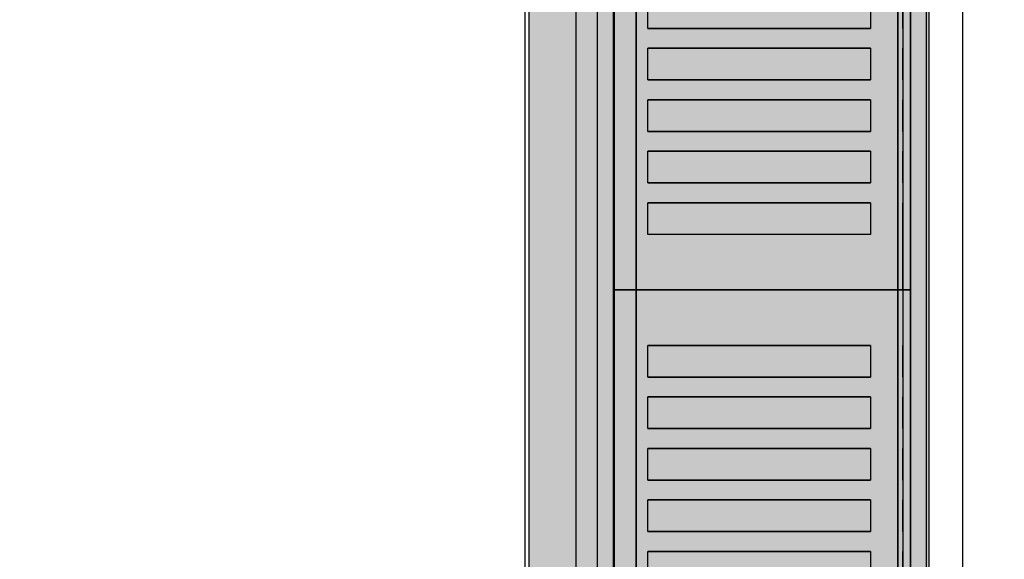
# Model space of a CAD drawing. Header units: millimetres. Extents: x -11575 to 52845, y -36266 to 23021.
# Tile 80 of 184: x 20934 to 21183, y 14549 to 14686. Entities that reach past the tile are written whole.
import ezdxf

# ---------------------------------------------------------------- set-up
doc = ezdxf.new("R2010")
doc.units = ezdxf.units.MM
doc.header["$MEASUREMENT"] = 0
doc.layers.add('GREY SCALE', color=9, linetype='Continuous', true_color=0x808080)
doc.layers.add('GREYSCALE', color=9, linetype='Continuous', lineweight=0, true_color=0x808080)
doc.layers.add('M-MEP-ELLG-TEXT', color=7, linetype='Continuous', lineweight=20)
doc.styles.add('Oswald Light', font='txt')
doc.dimstyles.new('MDS-50', dxfattribs={"dimtxt": 100, "dimasz": 100, "dimexe": 50, "dimexo": 50, "dimgap": 25, "dimtad": 1, "dimdec": 0, "dimtxsty": 'Oswald Light', "dimcen": 0, "dimdle": 1.5875, "dimazin": 0, "dimtfac": 1, "dimtdec": 0, "dimtix": 1, "dimtmove": 0, "dimatfit": 0, "dimfxl": 1, "dimfrac": 2, "dimtolj": 1, "dimarcsym": 0})

# ---------------------------------------------------------------- blocks, each defined once
blk = doc.blocks.new('FLOOR PLAN')
at = {"layer": 'GREYSCALE', "lineweight": -2, "ltscale": 0.25}
h = blk.add_hatch(color=0, dxfattribs=at)
h.dxf.hatch_style = 1
h.paths.add_polyline_path([(21062.97, 12139.25), (21062.97, 12060.09), (21164.25, 12060.09), (21164.25, 18121.51), (21062.97, 18121.51), (21062.97, 12212.62)])
at = {"layer": 'GREYSCALE', "color": 0, "lineweight": -2, "ltscale": 0.25}
for p, q in [((21163.58, 12069.11), (21163.58, 18149.45)), ((21164.25, 12060.09), (21164.25, 18121.51)), ((21061.98, 17995.41), (21061.98, 12069.11)), ((21062.97, 17967.96), (21062.97, 12060.09))]:
    blk.add_line(p, q, dxfattribs=at)
at = {"layer": 'GREYSCALE', "color": 0, "lineweight": -2, "ltscale": 125}
blk.add_line((21172.83, 13284.48), (21172.83, 15278.36), dxfattribs=at)
at = {"layer": 'GREYSCALE', "color": 0, "lineweight": -2}
for p, q in [((21084.4, 14617.16), (21084.4, 15018.13)), ((21159.58, 15018.13), (21159.58, 14617.16)), ((21074.88, 14968.01), (21074.88, 14266.31)), ((21093.1, 14683.32), (21093.1, 14691.34)), ((21149.4, 14691.34), (21149.4, 14683.32)), ((21149.4, 14683.32), (21093.1, 14683.32)), ((21093.1, 14670.29), (21093.1, 14678.3)), ((21093.1, 14678.3), (21149.4, 14678.3)), ((21149.4, 14678.3), (21149.4, 14670.29)), ((21149.4, 14670.29), (21093.1, 14670.29)), ((21093.1, 14657.25), (21093.1, 14665.27)), ((21093.1, 14665.27), (21149.4, 14665.27)), ((21149.4, 14665.27), (21149.4, 14657.25)), ((21149.4, 14657.25), (21093.1, 14657.25)), ((21093.1, 14644.22), (21093.1, 14652.24)), ((21093.1, 14652.24), (21149.4, 14652.24)), ((21149.4, 14652.24), (21149.4, 14644.22)), ((21149.4, 14644.22), (21093.1, 14644.22)), ((21093.1, 14631.19), (21093.1, 14639.21)), ((21093.1, 14639.21), (21149.4, 14639.21)), ((21149.4, 14639.21), (21149.4, 14631.19)), ((21149.4, 14631.19), (21093.1, 14631.19)), ((21159.58, 14617.16), (21084.4, 14617.16)), ((21084.4, 14216.19), (21084.4, 14617.16)), ((21084.4, 14617.16), (21159.58, 14617.16)), ((21159.58, 14617.16), (21159.58, 14216.19)), ((21093.1, 14595.1), (21093.1, 14603.12)), ((21093.1, 14603.12), (21149.4, 14603.12)), ((21149.4, 14603.12), (21149.4, 14595.1)), ((21149.4, 14595.1), (21093.1, 14595.1)), ((21093.1, 14582.07), (21093.1, 14590.09)), ((21093.1, 14590.09), (21149.4, 14590.09)), ((21149.4, 14590.09), (21149.4, 14582.07)), ((21149.4, 14582.07), (21093.1, 14582.07)), ((21093.1, 14569.04), (21093.1, 14577.06)), ((21093.1, 14577.06), (21149.4, 14577.06)), ((21149.4, 14577.06), (21149.4, 14569.04)), ((21149.4, 14569.04), (21093.1, 14569.04)), ((21093.1, 14556.01), (21093.1, 14564.03)), ((21093.1, 14564.03), (21149.4, 14564.03)), ((21149.4, 14564.03), (21149.4, 14556.01)), ((21149.4, 14556.01), (21093.1, 14556.01)), ((21093.1, 14542.98), (21093.1, 14551)), ((21093.1, 14551), (21149.4, 14551)), ((21149.4, 14551), (21149.4, 14542.98))]:
    blk.add_line(p, q, dxfattribs=at)
at = {"layer": 'GREYSCALE', "color": 0, "lineweight": -2, "extrusion": (-1.83697e-16, -1, 0)}
for p, q in [((21090.02, 14617.16, 917.22), (21156.39, 14617.16, 917.22)), ((21159.58, 14617.16, 919.24), (21159.58, 14617.16, 958.32))]:
    blk.add_line(p, q, dxfattribs=at)
at = {"layer": 'GREYSCALE', "color": 0, "lineweight": -2, "extrusion": (1.83697e-16, 1, 0)}
for p, q in [((21090.02, 14617.16, 917.22), (21156.39, 14617.16, 917.22)), ((21159.58, 14617.16, 919.24), (21159.58, 14617.16, 958.32))]:
    blk.add_line(p, q, dxfattribs=at)
at = {"layer": 'GREYSCALE', "color": 0, "lineweight": -2, "extrusion": (-1.83697e-16, -1, 3.36246e-32)}
blk.add_arc((21085.88, 919.52, -14617.16), 1.48, 147.1493, 235.7803, dxfattribs=at)
at = {"layer": 'GREYSCALE', "color": 0, "lineweight": -2, "extrusion": (1.83697e-16, 1, -3.36246e-32)}
blk.add_arc((-21085.88, 919.52, 14617.16), 1.48, 304.2197, 32.8507, dxfattribs=at)
at = {"layer": 'GREYSCALE', "color": 0, "lineweight": -2, "extrusion": (-1.83697e-16, -1, -1.39198e-32)}
blk.add_arc((21156.7, 875.42, -14617.16), 84.91, 89.3939, 148.0738, dxfattribs=at)
at = {"layer": 'GREYSCALE', "color": 0, "lineweight": -2, "extrusion": (1.83697e-16, 1, 1.39198e-32)}
blk.add_arc((-21156.7, 875.42, 14617.16), 84.91, 31.9262, 90.6061, dxfattribs=at)
at = {"layer": 'GREYSCALE', "color": 0, "lineweight": -2, "extrusion": (-1.83697e-16, -1, 2.18971e-32)}
blk.add_arc((21090.02, 929.18, -14617.16), 11.97, 245.4671, 270, dxfattribs=at)
at = {"layer": 'GREYSCALE', "color": 0, "lineweight": -2, "extrusion": (1.83697e-16, 1, -2.18971e-32)}
blk.add_arc((-21090.02, 929.18, 14617.16), 11.97, 270, 294.5329, dxfattribs=at)
at = {"layer": 'GREYSCALE', "color": 0, "lineweight": -2, "extrusion": (-1.83697e-16, -1, -4.23243e-32)}
blk.add_arc((21156.85, 921.22, -14617.16), 4.03, 263.4677, 301.7626, dxfattribs=at)
at = {"layer": 'GREYSCALE', "color": 0, "lineweight": -2, "extrusion": (1.83697e-16, 1, 4.23243e-32)}
blk.add_arc((-21156.85, 921.22, 14617.16), 4.03, 238.2374, 276.5323, dxfattribs=at)
at = {"layer": 'GREYSCALE', "color": 0, "lineweight": -2, "extrusion": (-1.83697e-16, -1, 4.87596e-32)}
blk.add_arc((21157.58, 958.32, -14617.16), 2, 359.9661, 89.4429, dxfattribs=at)
at = {"layer": 'GREYSCALE', "color": 0, "lineweight": -2, "extrusion": (1.83697e-16, 1, -4.87596e-32)}
blk.add_arc((-21157.58, 958.32, 14617.16), 2, 90.5571, 180.0339, dxfattribs=at)
at = {"layer": 'GREYSCALE', "color": 0, "lineweight": -2, "extrusion": (-1.83697e-16, -1, -3.65705e-32)}
blk.add_arc((21157.58, 919.24, -14617.16), 2, 313.9661, 359.965, dxfattribs=at)
at = {"layer": 'GREYSCALE', "color": 0, "lineweight": -2, "extrusion": (1.83697e-16, 1, 3.65705e-32)}
blk.add_arc((-21157.58, 919.24, 14617.16), 2, 180.035, 226.0339, dxfattribs=at)
at = {"layer": 'GREYSCALE', "color": 0, "lineweight": -2, "ltscale": 0.25, "invisible_edges": 5}
blk.add_3dface([(21080.39, 15018.13, 902.18), (21074.88, 14968.01, 902.18), (21074.88, 14266.31, 902.18), (21080.39, 14216.19, 902.18)], dxfattribs=at)
at = {"layer": 'GREYSCALE', "color": 0, "lineweight": -2}
for points, invisible_edges in [([(21084.64, 15018.13, 920.32), (21084.43, 15018.13, 919.79), (21084.43, 14617.16, 919.79), (21084.64, 14617.16, 920.32)], 2), ([(21084.43, 15018.13, 919.79), (21084.43, 15018.13, 919.23), (21084.43, 14617.16, 919.23), (21084.43, 14617.16, 919.79)], 10), ([(21084.43, 15018.13, 919.23), (21084.65, 15018.13, 918.7), (21084.65, 14617.16, 918.7), (21084.43, 14617.16, 919.23)], 10), ([(21084.64, 15018.13, 920.32), (21088.62, 15018.13, 926.29), (21088.62, 14617.16, 926.29), (21084.64, 14617.16, 920.32)], 2), ([(21084.65, 15018.13, 918.7), (21085.05, 15018.13, 918.3), (21085.05, 14617.16, 918.3), (21084.65, 14617.16, 918.7)], 10), ([(21085.05, 15018.13, 918.3), (21086.28, 15018.13, 917.82), (21086.28, 14617.16, 917.82), (21085.05, 14617.16, 918.3)], 10), ([(21086.28, 15018.13, 917.82), (21087.55, 15018.13, 917.47), (21087.55, 14617.16, 917.47), (21086.28, 14617.16, 917.82)], 10), ([(21087.55, 15018.13, 917.47), (21088.86, 15018.13, 917.27), (21088.86, 14617.16, 917.27), (21087.55, 14617.16, 917.47)], 10), ([(21088.86, 15018.13, 917.27), (21090.18, 15018.13, 917.22), (21090.18, 14617.16, 917.22), (21088.86, 14617.16, 917.27)], 8), ([(21156.39, 15018.13, 917.22), (21157.07, 15018.13, 917.2), (21157.07, 14617.16, 917.2), (21156.39, 14617.16, 917.22)], 2), ([(21157.07, 15018.13, 917.2), (21157.73, 15018.13, 917.29), (21157.73, 14617.16, 917.29), (21157.07, 14617.16, 917.2)], 10), ([(21158.36, 15018.13, 960.16), (21157.6, 15018.13, 960.32), (21157.6, 14617.16, 960.32), (21158.36, 14617.16, 960.16)], 8), ([(21157.73, 15018.13, 917.29), (21158.37, 15018.13, 917.49), (21158.37, 14617.16, 917.49), (21157.73, 14617.16, 917.29)], 10), ([(21159, 15018.13, 959.73), (21158.36, 15018.13, 960.16), (21158.36, 14617.16, 960.16), (21159, 14617.16, 959.73)], 10), ([(21158.37, 15018.13, 917.49), (21158.97, 15018.13, 917.79), (21158.97, 14617.16, 917.79), (21158.37, 14617.16, 917.49)], 10), ([(21158.97, 15018.13, 917.79), (21159.23, 15018.13, 918.1), (21159.23, 14617.16, 918.1), (21158.97, 14617.16, 917.79)], 10), ([(21159.43, 15018.13, 959.08), (21159, 15018.13, 959.73), (21159, 14617.16, 959.73), (21159.43, 14617.16, 959.08)], 10), ([(21159.23, 15018.13, 918.1), (21159.42, 15018.13, 918.45), (21159.42, 14617.16, 918.45), (21159.23, 14617.16, 918.1)], 10), ([(21159.42, 15018.13, 918.45), (21159.54, 15018.13, 918.84), (21159.54, 14617.16, 918.84), (21159.42, 14617.16, 918.45)], 10), ([(21159.58, 15018.13, 958.32), (21159.43, 15018.13, 959.08), (21159.43, 14617.16, 959.08), (21159.58, 14617.16, 958.32)], 2), ([(21159.54, 15018.13, 918.84), (21159.58, 15018.13, 919.24), (21159.58, 14617.16, 919.24), (21159.54, 14617.16, 918.84)], 8), ([(21088.62, 14691.34, 926.29), (21088.62, 14683.32, 926.29), (21093.1, 14683.32, 931.88), (21093.1, 14691.34, 931.88)], 11), ([(21149.4, 14691.34, 960.08), (21149.4, 14683.32, 960.08), (21157.6, 14683.32, 960.32), (21157.6, 14691.34, 960.32)], 10), ([(21093.1, 14683.32, 931.88), (21098.05, 14683.32, 937.08), (21098.05, 14678.3, 937.08), (21093.1, 14678.3, 931.88)], 10), ([(21098.05, 14683.32, 937.08), (21103.43, 14683.32, 941.82), (21103.43, 14678.3, 941.82), (21098.05, 14678.3, 937.08)], 10), ([(21103.43, 14683.32, 941.82), (21109.2, 14683.32, 946.09), (21109.2, 14678.3, 946.09), (21103.43, 14678.3, 941.82)], 10), ([(21109.2, 14683.32, 946.09), (21115.31, 14683.32, 949.84), (21115.31, 14678.3, 949.84), (21109.2, 14678.3, 946.09)], 10), ([(21115.31, 14683.32, 949.84), (21121.72, 14683.32, 953.05), (21121.72, 14678.3, 953.05), (21115.31, 14678.3, 949.84)], 10), ([(21121.72, 14683.32, 953.05), (21128.39, 14683.32, 955.7), (21128.39, 14678.3, 955.7), (21121.72, 14678.3, 953.05)], 10), ([(21128.39, 14683.32, 955.7), (21135.25, 14683.32, 957.76), (21135.25, 14678.3, 957.76), (21128.39, 14678.3, 955.7)], 10), ([(21135.25, 14683.32, 957.76), (21142.28, 14683.32, 959.23), (21142.28, 14678.3, 959.23), (21135.25, 14678.3, 957.76)], 10), ([(21142.28, 14683.32, 959.23), (21149.4, 14683.32, 960.08), (21149.4, 14678.3, 960.08), (21142.28, 14678.3, 959.23)], 10), ([(21157.6, 14683.32, 960.32), (21157.6, 14678.3, 960.32), (21149.4, 14678.3, 960.08), (21149.4, 14683.32, 960.08)], 14), ([(21088.62, 14678.3, 926.29), (21088.62, 14670.29, 926.29), (21093.1, 14670.29, 931.88), (21093.1, 14678.3, 931.88)], 11), ([(21149.4, 14678.3, 960.08), (21149.4, 14670.29, 960.08), (21157.6, 14670.29, 960.32), (21157.6, 14678.3, 960.32)], 10), ([(21093.1, 14670.29, 931.88), (21098.05, 14670.29, 937.08), (21098.05, 14665.27, 937.08), (21093.1, 14665.27, 931.88)], 10), ([(21098.05, 14670.29, 937.08), (21103.43, 14670.29, 941.82), (21103.43, 14665.27, 941.82), (21098.05, 14665.27, 937.08)], 10), ([(21103.43, 14670.29, 941.82), (21109.2, 14670.29, 946.09), (21109.2, 14665.27, 946.09), (21103.43, 14665.27, 941.82)], 10), ([(21109.2, 14670.29, 946.09), (21115.31, 14670.29, 949.84), (21115.31, 14665.27, 949.84), (21109.2, 14665.27, 946.09)], 10), ([(21115.31, 14670.29, 949.84), (21121.72, 14670.29, 953.05), (21121.72, 14665.27, 953.05), (21115.31, 14665.27, 949.84)], 10), ([(21121.72, 14670.29, 953.05), (21128.39, 14670.29, 955.7), (21128.39, 14665.27, 955.7), (21121.72, 14665.27, 953.05)], 10), ([(21128.39, 14670.29, 955.7), (21135.25, 14670.29, 957.76), (21135.25, 14665.27, 957.76), (21128.39, 14665.27, 955.7)], 10), ([(21135.25, 14670.29, 957.76), (21142.28, 14670.29, 959.23), (21142.28, 14665.27, 959.23), (21135.25, 14665.27, 957.76)], 10), ([(21142.28, 14670.29, 959.23), (21149.4, 14670.29, 960.08), (21149.4, 14665.27, 960.08), (21142.28, 14665.27, 959.23)], 10), ([(21157.6, 14670.29, 960.32), (21157.6, 14665.27, 960.32), (21149.4, 14665.27, 960.08), (21149.4, 14670.29, 960.08)], 14), ([(21088.62, 14665.27, 926.29), (21088.62, 14657.25, 926.29), (21093.1, 14657.25, 931.88), (21093.1, 14665.27, 931.88)], 11), ([(21149.4, 14665.27, 960.08), (21149.4, 14657.25, 960.08), (21157.6, 14657.25, 960.32), (21157.6, 14665.27, 960.32)], 10), ([(21093.1, 14657.25, 931.88), (21098.05, 14657.25, 937.08), (21098.05, 14652.24, 937.08), (21093.1, 14652.24, 931.88)], 10), ([(21098.05, 14657.25, 937.08), (21103.43, 14657.25, 941.82), (21103.43, 14652.24, 941.82), (21098.05, 14652.24, 937.08)], 10), ([(21103.43, 14657.25, 941.82), (21109.2, 14657.25, 946.09), (21109.2, 14652.24, 946.09), (21103.43, 14652.24, 941.82)], 10), ([(21109.2, 14657.25, 946.09), (21115.31, 14657.25, 949.84), (21115.31, 14652.24, 949.84), (21109.2, 14652.24, 946.09)], 10), ([(21115.31, 14657.25, 949.84), (21121.72, 14657.25, 953.05), (21121.72, 14652.24, 953.05), (21115.31, 14652.24, 949.84)], 10), ([(21121.72, 14657.25, 953.05), (21128.39, 14657.25, 955.7), (21128.39, 14652.24, 955.7), (21121.72, 14652.24, 953.05)], 10), ([(21128.39, 14657.25, 955.7), (21135.25, 14657.25, 957.76), (21135.25, 14652.24, 957.76), (21128.39, 14652.24, 955.7)], 10), ([(21135.25, 14657.25, 957.76), (21142.28, 14657.25, 959.23), (21142.28, 14652.24, 959.23), (21135.25, 14652.24, 957.76)], 10), ([(21142.28, 14657.25, 959.23), (21149.4, 14657.25, 960.08), (21149.4, 14652.24, 960.08), (21142.28, 14652.24, 959.23)], 10), ([(21157.6, 14657.25, 960.32), (21157.6, 14652.24, 960.32), (21149.4, 14652.24, 960.08), (21149.4, 14657.25, 960.08)], 14), ([(21088.62, 14652.24, 926.29), (21088.62, 14644.22, 926.29), (21093.1, 14644.22, 931.88), (21093.1, 14652.24, 931.88)], 11), ([(21149.4, 14652.24, 960.08), (21149.4, 14644.22, 960.08), (21157.6, 14644.22, 960.32), (21157.6, 14652.24, 960.32)], 10), ([(21093.1, 14644.22, 931.88), (21098.05, 14644.22, 937.08), (21098.05, 14639.21, 937.08), (21093.1, 14639.21, 931.88)], 10), ([(21098.05, 14644.22, 937.08), (21103.43, 14644.22, 941.82), (21103.43, 14639.21, 941.82), (21098.05, 14639.21, 937.08)], 10), ([(21103.43, 14644.22, 941.82), (21109.2, 14644.22, 946.09), (21109.2, 14639.21, 946.09), (21103.43, 14639.21, 941.82)], 10), ([(21109.2, 14644.22, 946.09), (21115.31, 14644.22, 949.84), (21115.31, 14639.21, 949.84), (21109.2, 14639.21, 946.09)], 10), ([(21115.31, 14644.22, 949.84), (21121.72, 14644.22, 953.05), (21121.72, 14639.21, 953.05), (21115.31, 14639.21, 949.84)], 10), ([(21121.72, 14644.22, 953.05), (21128.39, 14644.22, 955.7), (21128.39, 14639.21, 955.7), (21121.72, 14639.21, 953.05)], 10), ([(21128.39, 14644.22, 955.7), (21135.25, 14644.22, 957.76), (21135.25, 14639.21, 957.76), (21128.39, 14639.21, 955.7)], 10), ([(21135.25, 14644.22, 957.76), (21142.28, 14644.22, 959.23), (21142.28, 14639.21, 959.23), (21135.25, 14639.21, 957.76)], 10), ([(21142.28, 14644.22, 959.23), (21149.4, 14644.22, 960.08), (21149.4, 14639.21, 960.08), (21142.28, 14639.21, 959.23)], 10), ([(21157.6, 14644.22, 960.32), (21157.6, 14639.21, 960.32), (21149.4, 14639.21, 960.08), (21149.4, 14644.22, 960.08)], 14), ([(21088.62, 14639.21, 926.29), (21088.62, 14631.19, 926.29), (21093.1, 14631.19, 931.88), (21093.1, 14639.21, 931.88)], 11), ([(21149.4, 14639.21, 960.08), (21149.4, 14631.19, 960.08), (21157.6, 14631.19, 960.32), (21157.6, 14639.21, 960.32)], 10), ([(21088.62, 14617.16, 926.29), (21093.1, 14617.16, 931.88), (21093.1, 14631.19, 931.88), (21088.62, 14631.19, 926.29)], 14), ([(21093.1, 14617.16, 931.88), (21098.05, 14617.16, 937.08), (21098.05, 14631.19, 937.08), (21093.1, 14631.19, 931.88)], 10), ([(21098.05, 14617.16, 937.08), (21103.43, 14617.16, 941.82), (21103.43, 14631.19, 941.82), (21098.05, 14631.19, 937.08)], 10), ([(21103.43, 14617.16, 941.82), (21109.2, 14617.16, 946.09), (21109.2, 14631.19, 946.09), (21103.43, 14631.19, 941.82)], 10), ([(21109.2, 14617.16, 946.09), (21115.31, 14617.16, 949.84), (21115.31, 14631.19, 949.84), (21109.2, 14631.19, 946.09)], 10), ([(21115.31, 14617.16, 949.84), (21121.72, 14617.16, 953.05), (21121.72, 14631.19, 953.05), (21115.31, 14631.19, 949.84)], 10), ([(21121.72, 14617.16, 953.05), (21128.39, 14617.16, 955.7), (21128.39, 14631.19, 955.7), (21121.72, 14631.19, 953.05)], 10), ([(21128.39, 14617.16, 955.7), (21135.25, 14617.16, 957.76), (21135.25, 14631.19, 957.76), (21128.39, 14631.19, 955.7)], 10), ([(21135.25, 14617.16, 957.76), (21142.28, 14617.16, 959.23), (21142.28, 14631.19, 959.23), (21135.25, 14631.19, 957.76)], 10), ([(21142.28, 14617.16, 959.23), (21149.4, 14617.16, 960.08), (21149.4, 14631.19, 960.08), (21142.28, 14631.19, 959.23)], 10), ([(21149.4, 14617.16, 960.08), (21157.6, 14617.16, 960.32), (21157.6, 14631.19, 960.32), (21149.4, 14631.19, 960.08)], 12), ([(21084.64, 14617.16, 920.32), (21084.43, 14617.16, 919.79), (21084.43, 14216.19, 919.79), (21084.64, 14216.19, 920.32)], 2), ([(21084.43, 14617.16, 919.79), (21084.43, 14617.16, 919.23), (21084.43, 14216.19, 919.23), (21084.43, 14216.19, 919.79)], 10), ([(21084.43, 14617.16, 919.23), (21084.65, 14617.16, 918.7), (21084.65, 14216.19, 918.7), (21084.43, 14216.19, 919.23)], 10), ([(21084.64, 14617.16, 920.32), (21088.62, 14617.16, 926.29), (21088.62, 14216.19, 926.29), (21084.64, 14216.19, 920.32)], 2), ([(21084.65, 14617.16, 918.7), (21085.05, 14617.16, 918.3), (21085.05, 14216.19, 918.3), (21084.65, 14216.19, 918.7)], 10), ([(21085.05, 14617.16, 918.3), (21086.28, 14617.16, 917.82), (21086.28, 14216.19, 917.82), (21085.05, 14216.19, 918.3)], 10), ([(21086.28, 14617.16, 917.82), (21087.55, 14617.16, 917.47), (21087.55, 14216.19, 917.47), (21086.28, 14216.19, 917.82)], 10), ([(21087.55, 14617.16, 917.47), (21088.86, 14617.16, 917.27), (21088.86, 14216.19, 917.27), (21087.55, 14216.19, 917.47)], 10), ([(21088.62, 14617.16, 926.29), (21093.1, 14617.16, 931.88), (21093.1, 14603.12, 931.88), (21088.62, 14603.12, 926.29)], 14), ([(21088.86, 14617.16, 917.27), (21090.18, 14617.16, 917.22), (21090.18, 14216.19, 917.22), (21088.86, 14216.19, 917.27)], 8), ([(21093.1, 14617.16, 931.88), (21098.05, 14617.16, 937.08), (21098.05, 14603.12, 937.08), (21093.1, 14603.12, 931.88)], 10), ([(21098.05, 14617.16, 937.08), (21103.43, 14617.16, 941.82), (21103.43, 14603.12, 941.82), (21098.05, 14603.12, 937.08)], 10), ([(21103.43, 14617.16, 941.82), (21109.2, 14617.16, 946.09), (21109.2, 14603.12, 946.09), (21103.43, 14603.12, 941.82)], 10), ([(21109.2, 14617.16, 946.09), (21115.31, 14617.16, 949.84), (21115.31, 14603.12, 949.84), (21109.2, 14603.12, 946.09)], 10), ([(21115.31, 14617.16, 949.84), (21121.72, 14617.16, 953.05), (21121.72, 14603.12, 953.05), (21115.31, 14603.12, 949.84)], 10), ([(21121.72, 14617.16, 953.05), (21128.39, 14617.16, 955.7), (21128.39, 14603.12, 955.7), (21121.72, 14603.12, 953.05)], 10), ([(21128.39, 14617.16, 955.7), (21135.25, 14617.16, 957.76), (21135.25, 14603.12, 957.76), (21128.39, 14603.12, 955.7)], 10), ([(21135.25, 14617.16, 957.76), (21142.28, 14617.16, 959.23), (21142.28, 14603.12, 959.23), (21135.25, 14603.12, 957.76)], 10), ([(21142.28, 14617.16, 959.23), (21149.4, 14617.16, 960.08), (21149.4, 14603.12, 960.08), (21142.28, 14603.12, 959.23)], 10), ([(21149.4, 14617.16, 960.08), (21157.6, 14617.16, 960.32), (21157.6, 14603.12, 960.32), (21149.4, 14603.12, 960.08)], 12), ([(21156.39, 14617.16, 917.22), (21157.07, 14617.16, 917.2), (21157.07, 14216.19, 917.2), (21156.39, 14216.19, 917.22)], 2), ([(21157.07, 14617.16, 917.2), (21157.73, 14617.16, 917.29), (21157.73, 14216.19, 917.29), (21157.07, 14216.19, 917.2)], 10), ([(21158.36, 14617.16, 960.16), (21157.6, 14617.16, 960.32), (21157.6, 14216.19, 960.32), (21158.36, 14216.19, 960.16)], 8), ([(21157.73, 14617.16, 917.29), (21158.37, 14617.16, 917.49), (21158.37, 14216.19, 917.49), (21157.73, 14216.19, 917.29)], 10), ([(21159, 14617.16, 959.73), (21158.36, 14617.16, 960.16), (21158.36, 14216.19, 960.16), (21159, 14216.19, 959.73)], 10), ([(21158.37, 14617.16, 917.49), (21158.97, 14617.16, 917.79), (21158.97, 14216.19, 917.79), (21158.37, 14216.19, 917.49)], 10), ([(21158.97, 14617.16, 917.79), (21159.23, 14617.16, 918.1), (21159.23, 14216.19, 918.1), (21158.97, 14216.19, 917.79)], 10), ([(21159.43, 14617.16, 959.08), (21159, 14617.16, 959.73), (21159, 14216.19, 959.73), (21159.43, 14216.19, 959.08)], 10), ([(21159.23, 14617.16, 918.1), (21159.42, 14617.16, 918.45), (21159.42, 14216.19, 918.45), (21159.23, 14216.19, 918.1)], 10), ([(21159.42, 14617.16, 918.45), (21159.54, 14617.16, 918.84), (21159.54, 14216.19, 918.84), (21159.42, 14216.19, 918.45)], 10), ([(21159.58, 14617.16, 958.32), (21159.43, 14617.16, 959.08), (21159.43, 14216.19, 959.08), (21159.58, 14216.19, 958.32)], 2), ([(21159.54, 14617.16, 918.84), (21159.58, 14617.16, 919.24), (21159.58, 14216.19, 919.24), (21159.54, 14216.19, 918.84)], 8), ([(21088.62, 14603.12, 926.29), (21088.62, 14595.1, 926.29), (21093.1, 14595.1, 931.88), (21093.1, 14603.12, 931.88)], 11), ([(21149.4, 14603.12, 960.08), (21149.4, 14595.1, 960.08), (21157.6, 14595.1, 960.32), (21157.6, 14603.12, 960.32)], 10), ([(21093.1, 14595.1, 931.88), (21098.05, 14595.1, 937.08), (21098.05, 14590.09, 937.08), (21093.1, 14590.09, 931.88)], 10), ([(21098.05, 14595.1, 937.08), (21103.43, 14595.1, 941.82), (21103.43, 14590.09, 941.82), (21098.05, 14590.09, 937.08)], 10), ([(21103.43, 14595.1, 941.82), (21109.2, 14595.1, 946.09), (21109.2, 14590.09, 946.09), (21103.43, 14590.09, 941.82)], 10), ([(21109.2, 14595.1, 946.09), (21115.31, 14595.1, 949.84), (21115.31, 14590.09, 949.84), (21109.2, 14590.09, 946.09)], 10), ([(21115.31, 14595.1, 949.84), (21121.72, 14595.1, 953.05), (21121.72, 14590.09, 953.05), (21115.31, 14590.09, 949.84)], 10), ([(21121.72, 14595.1, 953.05), (21128.39, 14595.1, 955.7), (21128.39, 14590.09, 955.7), (21121.72, 14590.09, 953.05)], 10), ([(21128.39, 14595.1, 955.7), (21135.25, 14595.1, 957.76), (21135.25, 14590.09, 957.76), (21128.39, 14590.09, 955.7)], 10), ([(21135.25, 14595.1, 957.76), (21142.28, 14595.1, 959.23), (21142.28, 14590.09, 959.23), (21135.25, 14590.09, 957.76)], 10), ([(21142.28, 14595.1, 959.23), (21149.4, 14595.1, 960.08), (21149.4, 14590.09, 960.08), (21142.28, 14590.09, 959.23)], 10), ([(21157.6, 14595.1, 960.32), (21157.6, 14590.09, 960.32), (21149.4, 14590.09, 960.08), (21149.4, 14595.1, 960.08)], 14), ([(21088.62, 14590.09, 926.29), (21088.62, 14582.07, 926.29), (21093.1, 14582.07, 931.88), (21093.1, 14590.09, 931.88)], 11), ([(21149.4, 14590.09, 960.08), (21149.4, 14582.07, 960.08), (21157.6, 14582.07, 960.32), (21157.6, 14590.09, 960.32)], 10), ([(21093.1, 14582.07, 931.88), (21098.05, 14582.07, 937.08), (21098.05, 14577.06, 937.08), (21093.1, 14577.06, 931.88)], 10), ([(21098.05, 14582.07, 937.08), (21103.43, 14582.07, 941.82), (21103.43, 14577.06, 941.82), (21098.05, 14577.06, 937.08)], 10), ([(21103.43, 14582.07, 941.82), (21109.2, 14582.07, 946.09), (21109.2, 14577.06, 946.09), (21103.43, 14577.06, 941.82)], 10), ([(21109.2, 14582.07, 946.09), (21115.31, 14582.07, 949.84), (21115.31, 14577.06, 949.84), (21109.2, 14577.06, 946.09)], 10), ([(21115.31, 14582.07, 949.84), (21121.72, 14582.07, 953.05), (21121.72, 14577.06, 953.05), (21115.31, 14577.06, 949.84)], 10), ([(21121.72, 14582.07, 953.05), (21128.39, 14582.07, 955.7), (21128.39, 14577.06, 955.7), (21121.72, 14577.06, 953.05)], 10), ([(21128.39, 14582.07, 955.7), (21135.25, 14582.07, 957.76), (21135.25, 14577.06, 957.76), (21128.39, 14577.06, 955.7)], 10), ([(21135.25, 14582.07, 957.76), (21142.28, 14582.07, 959.23), (21142.28, 14577.06, 959.23), (21135.25, 14577.06, 957.76)], 10), ([(21142.28, 14582.07, 959.23), (21149.4, 14582.07, 960.08), (21149.4, 14577.06, 960.08), (21142.28, 14577.06, 959.23)], 10), ([(21157.6, 14582.07, 960.32), (21157.6, 14577.06, 960.32), (21149.4, 14577.06, 960.08), (21149.4, 14582.07, 960.08)], 14), ([(21088.62, 14577.06, 926.29), (21088.62, 14569.04, 926.29), (21093.1, 14569.04, 931.88), (21093.1, 14577.06, 931.88)], 11), ([(21149.4, 14577.06, 960.08), (21149.4, 14569.04, 960.08), (21157.6, 14569.04, 960.32), (21157.6, 14577.06, 960.32)], 10), ([(21093.1, 14569.04, 931.88), (21098.05, 14569.04, 937.08), (21098.05, 14564.03, 937.08), (21093.1, 14564.03, 931.88)], 10), ([(21098.05, 14569.04, 937.08), (21103.43, 14569.04, 941.82), (21103.43, 14564.03, 941.82), (21098.05, 14564.03, 937.08)], 10), ([(21103.43, 14569.04, 941.82), (21109.2, 14569.04, 946.09), (21109.2, 14564.03, 946.09), (21103.43, 14564.03, 941.82)], 10), ([(21109.2, 14569.04, 946.09), (21115.31, 14569.04, 949.84), (21115.31, 14564.03, 949.84), (21109.2, 14564.03, 946.09)], 10), ([(21115.31, 14569.04, 949.84), (21121.72, 14569.04, 953.05), (21121.72, 14564.03, 953.05), (21115.31, 14564.03, 949.84)], 10), ([(21121.72, 14569.04, 953.05), (21128.39, 14569.04, 955.7), (21128.39, 14564.03, 955.7), (21121.72, 14564.03, 953.05)], 10), ([(21128.39, 14569.04, 955.7), (21135.25, 14569.04, 957.76), (21135.25, 14564.03, 957.76), (21128.39, 14564.03, 955.7)], 10), ([(21135.25, 14569.04, 957.76), (21142.28, 14569.04, 959.23), (21142.28, 14564.03, 959.23), (21135.25, 14564.03, 957.76)], 10), ([(21142.28, 14569.04, 959.23), (21149.4, 14569.04, 960.08), (21149.4, 14564.03, 960.08), (21142.28, 14564.03, 959.23)], 10), ([(21157.6, 14569.04, 960.32), (21157.6, 14564.03, 960.32), (21149.4, 14564.03, 960.08), (21149.4, 14569.04, 960.08)], 14), ([(21088.62, 14564.03, 926.29), (21088.62, 14556.01, 926.29), (21093.1, 14556.01, 931.88), (21093.1, 14564.03, 931.88)], 11), ([(21149.4, 14564.03, 960.08), (21149.4, 14556.01, 960.08), (21157.6, 14556.01, 960.32), (21157.6, 14564.03, 960.32)], 10), ([(21093.1, 14556.01, 931.88), (21098.05, 14556.01, 937.08), (21098.05, 14551, 937.08), (21093.1, 14551, 931.88)], 10), ([(21098.05, 14556.01, 937.08), (21103.43, 14556.01, 941.82), (21103.43, 14551, 941.82), (21098.05, 14551, 937.08)], 10), ([(21103.43, 14556.01, 941.82), (21109.2, 14556.01, 946.09), (21109.2, 14551, 946.09), (21103.43, 14551, 941.82)], 10), ([(21109.2, 14556.01, 946.09), (21115.31, 14556.01, 949.84), (21115.31, 14551, 949.84), (21109.2, 14551, 946.09)], 10), ([(21115.31, 14556.01, 949.84), (21121.72, 14556.01, 953.05), (21121.72, 14551, 953.05), (21115.31, 14551, 949.84)], 10), ([(21121.72, 14556.01, 953.05), (21128.39, 14556.01, 955.7), (21128.39, 14551, 955.7), (21121.72, 14551, 953.05)], 10), ([(21128.39, 14556.01, 955.7), (21135.25, 14556.01, 957.76), (21135.25, 14551, 957.76), (21128.39, 14551, 955.7)], 10), ([(21135.25, 14556.01, 957.76), (21142.28, 14556.01, 959.23), (21142.28, 14551, 959.23), (21135.25, 14551, 957.76)], 10), ([(21142.28, 14556.01, 959.23), (21149.4, 14556.01, 960.08), (21149.4, 14551, 960.08), (21142.28, 14551, 959.23)], 10), ([(21157.6, 14556.01, 960.32), (21157.6, 14551, 960.32), (21149.4, 14551, 960.08), (21149.4, 14556.01, 960.08)], 14), ([(21088.62, 14551, 926.29), (21088.62, 14542.98, 926.29), (21093.1, 14542.98, 931.88), (21093.1, 14551, 931.88)], 11), ([(21149.4, 14551, 960.08), (21149.4, 14542.98, 960.08), (21157.6, 14542.98, 960.32), (21157.6, 14551, 960.32)], 10)]:
    blk.add_3dface(points, dxfattribs=dict(at, invisible_edges=invisible_edges))
for points in [[(21090.18, 15018.13, 917.22), (21156.39, 15018.13, 917.22), (21156.39, 14617.16, 917.22), (21090.18, 14617.16, 917.22)], [(21159.58, 15018.13, 919.24), (21159.58, 15018.13, 958.32), (21159.58, 14617.16, 958.32), (21159.58, 14617.16, 919.24)], [(21074.88, 14968.01, 902.18), (21074.88, 14266.31, 902.18), (20504.5, 14266.31, 902.18), (20504.5, 14968.01, 902.18)], [(21090.18, 14617.16, 917.22), (21156.39, 14617.16, 917.22), (21156.39, 14216.19, 917.22), (21090.18, 14216.19, 917.22)], [(21159.58, 14617.16, 919.24), (21159.58, 14617.16, 958.32), (21159.58, 14216.19, 958.32), (21159.58, 14216.19, 919.24)]]:
    blk.add_3dface(points, dxfattribs=at)

msp = doc.modelspace()

# ---------------------------------------------------------------- block references
at = {"layer": 'GREY SCALE'}
msp.add_blockref('FLOOR PLAN', (0, 0), dxfattribs=at)

# ---------------------------------------------------------------- leaders
at = {"layer": 'M-MEP-ELLG-TEXT'}
for points in [[(19887.51, 12193.85), (23263, 12193.85), (23263, 22628.45), (21872.84, 22628.45)], [(21061.98, 12506.96), (23153.5, 12506.96), (23153.5, 21924.64), (21872.77, 21924.64)], [(21058.31, 12906.73), (22987.33, 12906.73), (22991, 21228.45), (21872.74, 21228.45)], [(21058.31, 13241.06), (22862.33, 13241.06), (22866, 20532.26), (21872.81, 20532.26)], [(21061.98, 13543.04), (22647.75, 13543.04), (22647.75, 19834.17), (21872.84, 19834.17)]]:
    msp.add_leader(points, dimstyle='MDS-50', override={"dimasz": 150, "dimtad": 0}, dxfattribs=at)

doc.saveas('drawing.dxf')
